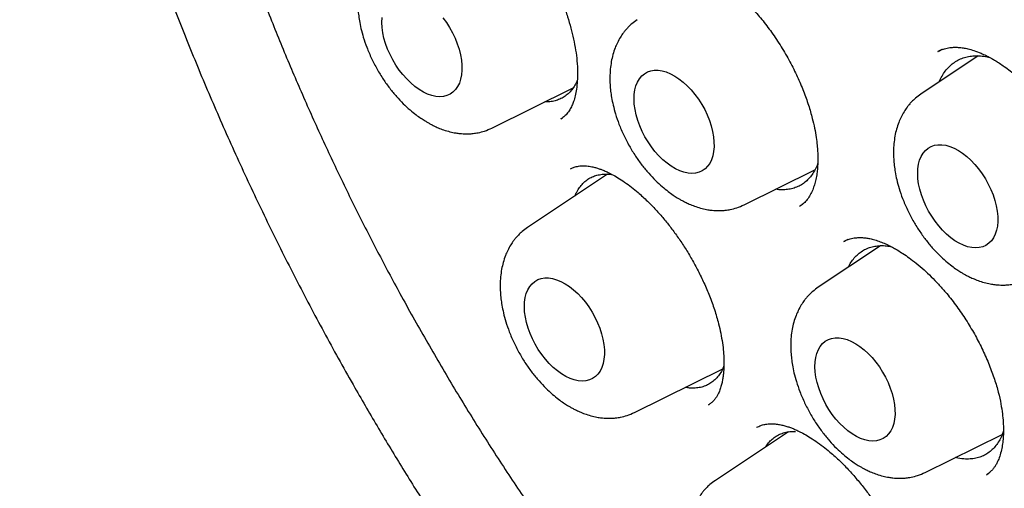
# Model space of a CAD drawing. Header units: millimetres. Extents: x 8 to 916, y 12 to 932.
# Tile 24 of 69: x 837 to 848, y 410 to 415. Entities that reach past the tile are written whole.
import ezdxf

# ---------------------------------------------------------------- set-up
doc = ezdxf.new("R2010")
doc.units = ezdxf.units.MM

msp = doc.modelspace()

# ---------------------------------------------------------------- linework, layer by layer
at = {"color": 7, "linetype": 'Continuous', "lineweight": 30}
for p, q in [((847.292, 414.609), (846.672, 414.195)), ((846.9, 414.677), (846.856, 414.656)), ((846.856, 414.653), (846.859, 414.655)), ((842.028, 413.828), (842.906, 414.262)), ((842.773, 413.926), (842.791, 413.939)), ((843.278, 413.328), (842.413, 412.752)), ((844.758, 412.996), (845.525, 413.375)), ((845.359, 412.982), (845.39, 413.003)), ((845.88, 412.619), (845.838, 412.598)), ((845.84, 412.597), (845.843, 412.599)), ((846.235, 412.553), (845.559, 412.103)), ((843.571, 410.747), (844.526, 411.219)), ((844.374, 410.83), (844.371, 410.829)), ((844.374, 410.83), (844.378, 410.833)), ((844.898, 410.585), (844.901, 410.587)), ((845.237, 410.537), (844.447, 410.01)), ((846.717, 410.097), (847.552, 410.51)), ((847.383, 410.073), (847.42, 410.1))]:
    msp.add_line(p, q, dxfattribs=at)
at = {"color": 7, "linetype": 'Continuous', "lineweight": 30, "flags": 128}
for points in [[(840.836, 414.972), (840.838, 415.024)], [(841.496, 415.023), (841.534, 414.971), (841.569, 414.916), (841.601, 414.859), (841.628, 414.8), (841.652, 414.741), (841.672, 414.681), (841.687, 414.622), (841.697, 414.564), (841.702, 414.508), (841.703, 414.455), (841.698, 414.404), (841.689, 414.358), (841.675, 414.315), (841.656, 414.277), (841.633, 414.244), (841.606, 414.217), (841.575, 414.195), (841.541, 414.179), (841.503, 414.17), (841.463, 414.167), (841.421, 414.17), (841.376, 414.18), (841.331, 414.196), (841.285, 414.217), (841.239, 414.245), (841.193, 414.278), (841.148, 414.316), (841.105, 414.359), (841.063, 414.406), (841.024, 414.456), (840.987, 414.51), (840.954, 414.566), (840.924, 414.624), (840.898, 414.683), (840.877, 414.742), (840.859, 414.802), (840.847, 414.86), (840.839, 414.917), (840.836, 414.972)], [(843.566, 414.14), (843.568, 414.192), (843.575, 414.241), (843.587, 414.286), (843.603, 414.326), (843.624, 414.362), (843.649, 414.392), (843.679, 414.416), (843.711, 414.435), (843.747, 414.448), (843.786, 414.454), (843.827, 414.454), (843.871, 414.447), (843.915, 414.435), (843.961, 414.416), (844.007, 414.391), (844.053, 414.361), (844.099, 414.325), (844.143, 414.285), (844.186, 414.24), (844.226, 414.191), (844.264, 414.139), (844.299, 414.084), (844.331, 414.027), (844.359, 413.969), (844.383, 413.909), (844.402, 413.85), (844.417, 413.791), (844.427, 413.733), (844.432, 413.677), (844.433, 413.623), (844.428, 413.573), (844.419, 413.526), (844.405, 413.483), (844.386, 413.445), (844.363, 413.413), (844.336, 413.385), (844.305, 413.364), (844.271, 413.348), (844.233, 413.339), (844.193, 413.336), (844.151, 413.339), (844.107, 413.348), (844.061, 413.364), (844.016, 413.386), (843.969, 413.413), (843.924, 413.446), (843.879, 413.484), (843.835, 413.527), (843.793, 413.574), (843.754, 413.625), (843.718, 413.678), (843.684, 413.734), (843.654, 413.792), (843.629, 413.851), (843.607, 413.911), (843.59, 413.97), (843.577, 414.029), (843.569, 414.086), (843.566, 414.14)], [(846.638, 413.334), (846.64, 413.386), (846.647, 413.435), (846.658, 413.48), (846.675, 413.52), (846.695, 413.555), (846.721, 413.586), (846.75, 413.61), (846.782, 413.629), (846.818, 413.641), (846.857, 413.647), (846.899, 413.647), (846.942, 413.641), (846.987, 413.628), (847.032, 413.61), (847.078, 413.585), (847.124, 413.555), (847.17, 413.519), (847.214, 413.478), (847.257, 413.434), (847.297, 413.385), (847.335, 413.333), (847.37, 413.278), (847.402, 413.221), (847.43, 413.162), (847.454, 413.103), (847.473, 413.043), (847.488, 412.984), (847.498, 412.926), (847.504, 412.87), (847.504, 412.817), (847.5, 412.766), (847.49, 412.72), (847.476, 412.677), (847.458, 412.639), (847.435, 412.606), (847.407, 412.579), (847.376, 412.557), (847.342, 412.542), (847.304, 412.532), (847.264, 412.529), (847.222, 412.532), (847.178, 412.542), (847.133, 412.558), (847.087, 412.579), (847.041, 412.607), (846.995, 412.64), (846.95, 412.678), (846.906, 412.721), (846.865, 412.768), (846.825, 412.818), (846.789, 412.872), (846.755, 412.928), (846.726, 412.986), (846.7, 413.045), (846.678, 413.104), (846.661, 413.164), (846.648, 413.222), (846.64, 413.279), (846.638, 413.334)], [(842.379, 411.891), (842.381, 411.943), (842.388, 411.992), (842.4, 412.036), (842.416, 412.077), (842.437, 412.112), (842.462, 412.142), (842.491, 412.167), (842.524, 412.186), (842.56, 412.198), (842.599, 412.204), (842.64, 412.204), (842.683, 412.198), (842.728, 412.185), (842.774, 412.166), (842.82, 412.142), (842.866, 412.111), (842.911, 412.076), (842.956, 412.035), (842.998, 411.991), (843.039, 411.942), (843.077, 411.89), (843.112, 411.835), (843.143, 411.778), (843.171, 411.719), (843.195, 411.66), (843.215, 411.6), (843.23, 411.541), (843.24, 411.483), (843.245, 411.427), (843.246, 411.374), (843.241, 411.323), (843.232, 411.277), (843.218, 411.234), (843.199, 411.196), (843.176, 411.163), (843.149, 411.136), (843.118, 411.114), (843.083, 411.099), (843.046, 411.089), (843.006, 411.086), (842.963, 411.089), (842.919, 411.099), (842.874, 411.115), (842.828, 411.136), (842.782, 411.164), (842.736, 411.197), (842.691, 411.235), (842.648, 411.278), (842.606, 411.325), (842.567, 411.375), (842.53, 411.429), (842.497, 411.485), (842.467, 411.543), (842.441, 411.602), (842.42, 411.661), (842.402, 411.721), (842.39, 411.779), (842.382, 411.836), (842.379, 411.891)], [(845.525, 411.242), (845.527, 411.294), (845.534, 411.342), (845.546, 411.387), (845.562, 411.428), (845.583, 411.463), (845.608, 411.493), (845.637, 411.518), (845.67, 411.536), (845.706, 411.549), (845.745, 411.555), (845.786, 411.555), (845.829, 411.549), (845.874, 411.536), (845.92, 411.517), (845.966, 411.492), (846.012, 411.462), (846.057, 411.427), (846.102, 411.386), (846.144, 411.341), (846.185, 411.292), (846.223, 411.24), (846.258, 411.185), (846.29, 411.128), (846.317, 411.07), (846.341, 411.01), (846.361, 410.951), (846.376, 410.892), (846.386, 410.834), (846.391, 410.778), (846.392, 410.725), (846.387, 410.674), (846.378, 410.627), (846.364, 410.585), (846.345, 410.547), (846.322, 410.514), (846.295, 410.486), (846.264, 410.465), (846.229, 410.449), (846.192, 410.44), (846.152, 410.437), (846.109, 410.44), (846.065, 410.45), (846.02, 410.465), (845.974, 410.487), (845.928, 410.515), (845.882, 410.548), (845.837, 410.586), (845.794, 410.628), (845.752, 410.675), (845.713, 410.726), (845.676, 410.779), (845.643, 410.835), (845.613, 410.893), (845.587, 410.952), (845.566, 411.012), (845.548, 411.071), (845.536, 411.13), (845.528, 411.187), (845.525, 411.242)]]:
    msp.add_lwpolyline(points, dxfattribs=at)
at = {"color": 7, "linetype": 'Continuous', "lineweight": 30}
for points, knots in [([(843.329, 432.504), (843.305, 432.501), (843.253, 432.496), (843.172, 432.486), (843.08, 432.474), (842.978, 432.459), (842.867, 432.441), (842.751, 432.421), (842.602, 432.392), (842.428, 432.354), (842.234, 432.306), (842.082, 432.263), (841.967, 432.228), (841.888, 432.202), (841.818, 432.179), (841.759, 432.159), (841.713, 432.142), (841.677, 432.129), (841.647, 432.118), (841.616, 432.106), (841.579, 432.092), (841.535, 432.075), (841.479, 432.053), (841.41, 432.025), (841.326, 431.989), (841.234, 431.948), (841.136, 431.902), (841, 431.836), (840.824, 431.745), (840.661, 431.651), (840.541, 431.578), (840.47, 431.532), (840.404, 431.489), (840.347, 431.452), (840.303, 431.421), (840.264, 431.395), (840.224, 431.366), (840.174, 431.33), (840.113, 431.285), (840.031, 431.223), (839.932, 431.145), (839.821, 431.054), (839.714, 430.962), (839.613, 430.871), (839.517, 430.781), (839.427, 430.693), (839.343, 430.608), (839.266, 430.527), (839.193, 430.448), (839.126, 430.374), (839.067, 430.305), (839.015, 430.244), (838.971, 430.191), (838.934, 430.147), (838.905, 430.11), (838.88, 430.079), (838.855, 430.048), (838.826, 430.01), (838.79, 429.963), (838.747, 429.905), (838.678, 429.812), (838.588, 429.684), (838.48, 429.522), (838.376, 429.358), (838.275, 429.189), (838.187, 429.033), (838.11, 428.891), (838.045, 428.764), (837.979, 428.632), (837.914, 428.494), (837.85, 428.352), (837.795, 428.224), (837.75, 428.116), (837.717, 428.034), (837.691, 427.966), (837.672, 427.915), (837.658, 427.88), (837.648, 427.852), (837.637, 427.823), (837.623, 427.784), (837.604, 427.733), (837.581, 427.669), (837.555, 427.593), (837.526, 427.505), (837.493, 427.405), (837.446, 427.255), (837.389, 427.061), (837.326, 426.829), (837.271, 426.606), (837.222, 426.393), (837.182, 426.201), (837.149, 426.027), (837.12, 425.865), (837.091, 425.696), (837.064, 425.514), (837.037, 425.32), (837.012, 425.117), (836.989, 424.905), (836.969, 424.686), (836.951, 424.454), (836.936, 424.211), (836.924, 423.944), (836.917, 423.663), (836.914, 423.378), (836.916, 423.108), (836.921, 422.855), (836.93, 422.619), (836.941, 422.403), (836.952, 422.208), (836.965, 422.033), (836.977, 421.874), (836.99, 421.724), (837.007, 421.544), (837.03, 421.32), (837.062, 421.047), (837.1, 420.752), (837.143, 420.459), (837.189, 420.171), (837.237, 419.892), (837.291, 419.599), (837.364, 419.228), (837.461, 418.783), (837.584, 418.269), (837.718, 417.758), (837.862, 417.251), (838.015, 416.749), (838.188, 416.221), (838.384, 415.665), (838.603, 415.08), (838.837, 414.496), (839.086, 413.911), (839.35, 413.325), (839.629, 412.739), (839.921, 412.158), (840.225, 411.583), (840.519, 411.054), (840.799, 410.572), (841.064, 410.133), (841.34, 409.694), (841.627, 409.253), (841.915, 408.825), (842.205, 408.412), (842.493, 408.014), (842.791, 407.616), (843.06, 407.269), (843.296, 406.974), (843.491, 406.735), (843.68, 406.507), (843.862, 406.294), (844.049, 406.078), (844.24, 405.863), (844.433, 405.65), (844.612, 405.457), (844.77, 405.289), (844.915, 405.138), (845.057, 404.992), (845.212, 404.835), (845.376, 404.672), (845.549, 404.504), (845.73, 404.331), (845.922, 404.15), (846.127, 403.963), (846.345, 403.769), (846.571, 403.572), (846.828, 403.354), (847.11, 403.122), (847.413, 402.882), (847.707, 402.658), (847.961, 402.47), (848.178, 402.316), (848.358, 402.19), (848.534, 402.071), (848.705, 401.957), (848.868, 401.852), (849.015, 401.759), (849.144, 401.679), (849.257, 401.61), (849.344, 401.558), (849.408, 401.52), (849.455, 401.493), (849.508, 401.462), (849.573, 401.425), (849.619, 401.398), (849.645, 401.384)], [0, 0, 0, 0, 0.002248, 0.004902, 0.007964, 0.011434, 0.015314, 0.019578, 0.023846, 0.031352, 0.038444, 0.045121, 0.048305, 0.051361, 0.054037, 0.056262, 0.058038, 0.059364, 0.060325, 0.061493, 0.062916, 0.064596, 0.066531, 0.069363, 0.07261, 0.076267, 0.080169, 0.084207, 0.092535, 0.101386, 0.104454, 0.107582, 0.110495, 0.112911, 0.114831, 0.116256, 0.117962, 0.120166, 0.122866, 0.126066, 0.131191, 0.136355, 0.141352, 0.146183, 0.150847, 0.155343, 0.159427, 0.163362, 0.167146, 0.170676, 0.173823, 0.176588, 0.178969, 0.180966, 0.18258, 0.183837, 0.185048, 0.186679, 0.188728, 0.191197, 0.19404, 0.200621, 0.207166, 0.213674, 0.220154, 0.22683, 0.231359, 0.236011, 0.240786, 0.245685, 0.250705, 0.255694, 0.258982, 0.26176, 0.264031, 0.265794, 0.266825, 0.267595, 0.268528, 0.269718, 0.271471, 0.273587, 0.276068, 0.278912, 0.282119, 0.285673, 0.293254, 0.300439, 0.307232, 0.313634, 0.319646, 0.324359, 0.328945, 0.333813, 0.33899, 0.344475, 0.350268, 0.35601, 0.362023, 0.368305, 0.374851, 0.38164, 0.389577, 0.397027, 0.40399, 0.410483, 0.416512, 0.422076, 0.426897, 0.431304, 0.435297, 0.438909, 0.442582, 0.448832, 0.455581, 0.462829, 0.470575, 0.477011, 0.483753, 0.490801, 0.498088, 0.510393, 0.522567, 0.534607, 0.54651, 0.558279, 0.569944, 0.583633, 0.597335, 0.611048, 0.624765, 0.638731, 0.652691, 0.666641, 0.680576, 0.694492, 0.705415, 0.716369, 0.72741, 0.738689, 0.750205, 0.760654, 0.771269, 0.782041, 0.792972, 0.799929, 0.806752, 0.813254, 0.819436, 0.825299, 0.832183, 0.838573, 0.844468, 0.849868, 0.854049, 0.858637, 0.863638, 0.869052, 0.87443, 0.880162, 0.886247, 0.892685, 0.899474, 0.906612, 0.913784, 0.923375, 0.932652, 0.941616, 0.950267, 0.95586, 0.961316, 0.966633, 0.971812, 0.97678, 0.98136, 0.985065, 0.988465, 0.991559, 0.992912, 0.994219, 0.995786, 0.997713, 1, 1, 1, 1]), ([(843.844, 431.128), (843.861, 431.129), (843.943, 431.134), (844.093, 431.137), (844.293, 431.138), (844.496, 431.133), (844.7, 431.122), (844.906, 431.105), (845.114, 431.083), (845.323, 431.055), (845.534, 431.021), (845.747, 430.982), (845.961, 430.937), (846.176, 430.887), (846.393, 430.831), (846.611, 430.77), (846.83, 430.703), (847.049, 430.63), (847.27, 430.552), (847.492, 430.469), (847.715, 430.38), (847.938, 430.286), (848.162, 430.186), (848.386, 430.081), (848.611, 429.971), (848.836, 429.856), (849.062, 429.735), (849.287, 429.609), (849.513, 429.478), (849.739, 429.342), (849.965, 429.201), (850.19, 429.055), (850.416, 428.905), (850.641, 428.749), (850.865, 428.588), (851.089, 428.423), (851.313, 428.253), (851.536, 428.078), (851.758, 427.899), (851.979, 427.716), (852.199, 427.528), (852.418, 427.335), (852.637, 427.139), (852.854, 426.938), (853.069, 426.733), (853.284, 426.524), (853.496, 426.311), (853.708, 426.094), (853.918, 425.873), (854.126, 425.649), (854.332, 425.421), (854.536, 425.189), (854.739, 424.954), (854.94, 424.716), (855.138, 424.474), (855.334, 424.229), (855.528, 423.981), (855.72, 423.73), (855.91, 423.476), (856.096, 423.219), (856.281, 422.96), (856.463, 422.698), (856.642, 422.433), (856.818, 422.166), (856.992, 421.897), (857.163, 421.626), (857.33, 421.352), (857.495, 421.077), (857.657, 420.799), (857.816, 420.52), (857.971, 420.239), (858.123, 419.956), (858.272, 419.672), (858.418, 419.387), (858.56, 419.101), (858.698, 418.813), (858.834, 418.524), (858.965, 418.234), (859.093, 417.944), (859.217, 417.653), (859.338, 417.361), (859.455, 417.069), (859.568, 416.776), (859.677, 416.484), (859.782, 416.191), (859.883, 415.898), (859.981, 415.605), (860.074, 415.312), (860.163, 415.02), (860.248, 414.728), (860.329, 414.437), (860.406, 414.146), (860.479, 413.856), (860.548, 413.567), (860.612, 413.279), (860.672, 412.992), (860.728, 412.706), (860.78, 412.422), (860.827, 412.139), (860.87, 411.857), (860.909, 411.578), (860.943, 411.3), (860.973, 411.023), (860.999, 410.749), (861.02, 410.477), (861.037, 410.207), (861.05, 409.939), (861.058, 409.674), (861.061, 409.411), (861.061, 409.151), (861.056, 408.893), (861.046, 408.638), (861.033, 408.386), (861.014, 408.137), (860.992, 407.891), (860.965, 407.649), (860.934, 407.409), (860.899, 407.173), (860.859, 406.94), (860.815, 406.711), (860.767, 406.485), (860.714, 406.263), (860.657, 406.045), (860.597, 405.83), (860.531, 405.62), (860.462, 405.413), (860.389, 405.211), (860.312, 405.013), (860.23, 404.818), (860.145, 404.629), (860.055, 404.443), (859.962, 404.262), (859.864, 404.085), (859.763, 403.914), (859.688, 403.792), (859.645, 403.729), (859.64, 403.72)], [0, 0, 0, 0, 0.001943, 0.009534, 0.017121, 0.024703, 0.03228, 0.039854, 0.047423, 0.054988, 0.062551, 0.07011, 0.077667, 0.085221, 0.092773, 0.100324, 0.107872, 0.11542, 0.122966, 0.130511, 0.138056, 0.1456, 0.153143, 0.160686, 0.168229, 0.175772, 0.183315, 0.190858, 0.198401, 0.205944, 0.213488, 0.221032, 0.228576, 0.23612, 0.243665, 0.251211, 0.258757, 0.266303, 0.27385, 0.281397, 0.288945, 0.296493, 0.304041, 0.31159, 0.31914, 0.32669, 0.33424, 0.341791, 0.349342, 0.356894, 0.364445, 0.371998, 0.37955, 0.387103, 0.394656, 0.40221, 0.409764, 0.417318, 0.424872, 0.432426, 0.439981, 0.447536, 0.455091, 0.462646, 0.470201, 0.477756, 0.485311, 0.492867, 0.500422, 0.507977, 0.515533, 0.523088, 0.530643, 0.538198, 0.545754, 0.553309, 0.560863, 0.568418, 0.575973, 0.583527, 0.591081, 0.598635, 0.606188, 0.613742, 0.621295, 0.628847, 0.6364, 0.643952, 0.651503, 0.659055, 0.666606, 0.674156, 0.681706, 0.689256, 0.696805, 0.704353, 0.711902, 0.719449, 0.726996, 0.734543, 0.742089, 0.749635, 0.75718, 0.764725, 0.772269, 0.779813, 0.787356, 0.794899, 0.802442, 0.809984, 0.817526, 0.825068, 0.83261, 0.840151, 0.847693, 0.855234, 0.862776, 0.870318, 0.877861, 0.885404, 0.892948, 0.900493, 0.908039, 0.915586, 0.923136, 0.930687, 0.93824, 0.945795, 0.953354, 0.960915, 0.96848, 0.976049, 0.983621, 0.991198, 0.99878, 1, 1, 1, 1]), ([(843.853, 430.907), (843.818, 430.903), (843.743, 430.896), (843.626, 430.882), (843.497, 430.864), (843.357, 430.842), (843.207, 430.814), (843.048, 430.781), (842.879, 430.741), (842.702, 430.693), (842.529, 430.64), (842.362, 430.584), (842.203, 430.525), (842.047, 430.462), (841.899, 430.397), (841.762, 430.332), (841.638, 430.268), (841.524, 430.207), (841.421, 430.149), (841.325, 430.092), (841.237, 430.037), (841.158, 429.986), (841.089, 429.939), (841.03, 429.899), (840.981, 429.864), (840.94, 429.834), (840.902, 429.806), (840.862, 429.776), (840.817, 429.742), (840.765, 429.701), (840.705, 429.652), (840.636, 429.596), (840.559, 429.53), (840.475, 429.455), (840.384, 429.371), (840.26, 429.251), (840.107, 429.093), (839.927, 428.889), (839.751, 428.671), (839.578, 428.437), (839.443, 428.235), (839.342, 428.073), (839.269, 427.952), (839.199, 427.829), (839.132, 427.707), (839.065, 427.578), (838.999, 427.446), (838.937, 427.314), (838.882, 427.193), (838.836, 427.086), (838.796, 426.991), (838.763, 426.911), (838.739, 426.847), (838.719, 426.796), (838.701, 426.748), (838.68, 426.693), (838.657, 426.63), (838.631, 426.558), (838.599, 426.463), (838.558, 426.34), (838.51, 426.186), (838.456, 426.006), (838.401, 425.8), (838.344, 425.571), (838.29, 425.328), (838.239, 425.071), (838.192, 424.801), (838.155, 424.553), (838.126, 424.331), (838.105, 424.144), (838.087, 423.962), (838.073, 423.789), (838.061, 423.629), (838.052, 423.483), (838.046, 423.352), (838.041, 423.235), (838.037, 423.132), (838.035, 423.044), (838.033, 422.972), (838.032, 422.908), (838.031, 422.844), (838.031, 422.773), (838.03, 422.694), (838.03, 422.605), (838.031, 422.507), (838.033, 422.379), (838.037, 422.219), (838.043, 422.026), (838.053, 421.821), (838.066, 421.607), (838.082, 421.383), (838.103, 421.135), (838.131, 420.861), (838.166, 420.56), (838.208, 420.245), (838.258, 419.915), (838.316, 419.569), (838.384, 419.206), (838.461, 418.829), (838.549, 418.438), (838.647, 418.036), (838.756, 417.622), (838.876, 417.198), (839.009, 416.76), (839.157, 416.307), (839.319, 415.839), (839.497, 415.357), (839.689, 414.867), (839.894, 414.375), (840.106, 413.891), (840.327, 413.416), (840.553, 412.949), (840.788, 412.489), (841.04, 412.015), (841.312, 411.53), (841.603, 411.033), (841.901, 410.547), (842.207, 410.072), (842.519, 409.608), (842.836, 409.156), (843.159, 408.715), (843.501, 408.267), (843.864, 407.813), (844.248, 407.356), (844.635, 406.915), (845.025, 406.492), (845.417, 406.086), (845.811, 405.698), (846.205, 405.327), (846.6, 404.974), (846.994, 404.639), (847.385, 404.324), (847.771, 404.028), (848.151, 403.752), (848.524, 403.495), (848.909, 403.245), (849.305, 403.004), (849.711, 402.773), (850.104, 402.565), (850.486, 402.379), (850.855, 402.212), (851.193, 402.073), (851.502, 401.955), (851.784, 401.857), (852.058, 401.769), (852.317, 401.694), (852.559, 401.63), (852.741, 401.587), (852.874, 401.558), (852.96, 401.54), (853.04, 401.524), (853.106, 401.512), (853.156, 401.502), (853.194, 401.496), (853.224, 401.49), (853.254, 401.485), (853.289, 401.479), (853.335, 401.472), (853.391, 401.463), (853.458, 401.453), (853.537, 401.442), (853.627, 401.43), (853.729, 401.418), (853.841, 401.406), (853.961, 401.396), (854.153, 401.381), (854.41, 401.37), (854.726, 401.37), (855.031, 401.383), (855.311, 401.407), (855.567, 401.44), (855.8, 401.48), (856.023, 401.526), (856.232, 401.577), (856.427, 401.632), (856.582, 401.682), (856.701, 401.723), (856.787, 401.755), (856.866, 401.785), (856.934, 401.813), (856.986, 401.834), (857.024, 401.851), (857.054, 401.863), (857.084, 401.877), (857.12, 401.893), (857.17, 401.915), (857.237, 401.947), (857.322, 401.988), (857.42, 402.039), (857.531, 402.098), (857.666, 402.175), (857.823, 402.272), (858, 402.389), (858.18, 402.519), (858.362, 402.662), (858.545, 402.819), (858.731, 402.992), (858.917, 403.182), (859.103, 403.39), (859.289, 403.616), (859.408, 403.779), (859.468, 403.862)], [0, 0, 0, 0, 0.002725, 0.005812, 0.009262, 0.013074, 0.01725, 0.021704, 0.026508, 0.031662, 0.037167, 0.041822, 0.046702, 0.051672, 0.056362, 0.060752, 0.064771, 0.068499, 0.071938, 0.075087, 0.078162, 0.080899, 0.083297, 0.085358, 0.08708, 0.088466, 0.089732, 0.091161, 0.092757, 0.094633, 0.096837, 0.099369, 0.10223, 0.105419, 0.108935, 0.112666, 0.119997, 0.127323, 0.135227, 0.143125, 0.151016, 0.154733, 0.15845, 0.162164, 0.165862, 0.16937, 0.173497, 0.177234, 0.180581, 0.183539, 0.186107, 0.188286, 0.190076, 0.191175, 0.192401, 0.193859, 0.195544, 0.197407, 0.199432, 0.20294, 0.206847, 0.211152, 0.216466, 0.222019, 0.227794, 0.233792, 0.240011, 0.246453, 0.250607, 0.254829, 0.258854, 0.262592, 0.266044, 0.269209, 0.271932, 0.2744, 0.276613, 0.278473, 0.279901, 0.281161, 0.28244, 0.283903, 0.285552, 0.287387, 0.289406, 0.29161, 0.295225, 0.299183, 0.303311, 0.307601, 0.312051, 0.316662, 0.322303, 0.328168, 0.334255, 0.340566, 0.347221, 0.354107, 0.361225, 0.368574, 0.376155, 0.383826, 0.391719, 0.399836, 0.408176, 0.416898, 0.42585, 0.435017, 0.444186, 0.453292, 0.462174, 0.470994, 0.479754, 0.488453, 0.498265, 0.507998, 0.517653, 0.527229, 0.536727, 0.546147, 0.555488, 0.564752, 0.575243, 0.585632, 0.59592, 0.606105, 0.616189, 0.626171, 0.636051, 0.645829, 0.655506, 0.66505, 0.674393, 0.683533, 0.692471, 0.701206, 0.711141, 0.720799, 0.730182, 0.739289, 0.748119, 0.756674, 0.763646, 0.770444, 0.777124, 0.78369, 0.789374, 0.79497, 0.797145, 0.799305, 0.801363, 0.803092, 0.804245, 0.805176, 0.805885, 0.806524, 0.807411, 0.808555, 0.809956, 0.811614, 0.813627, 0.815923, 0.818501, 0.821362, 0.824498, 0.827702, 0.836171, 0.844473, 0.852609, 0.860579, 0.86721, 0.873722, 0.880034, 0.886038, 0.891735, 0.897122, 0.899843, 0.902477, 0.904964, 0.907071, 0.908774, 0.909829, 0.910651, 0.91156, 0.91268, 0.914011, 0.916311, 0.919053, 0.922237, 0.925864, 0.929933, 0.93574, 0.941851, 0.948262, 0.954797, 0.961618, 0.968724, 0.976116, 0.983793, 0.991754, 1, 1, 1, 1]), ([(841.358, 416.527), (841.371, 416.533), (841.397, 416.545), (841.436, 416.553), (841.47, 416.557), (841.5, 416.557), (841.53, 416.554), (841.564, 416.55), (841.61, 416.539), (841.659, 416.524), (841.706, 416.505), (841.745, 416.486), (841.778, 416.47), (841.809, 416.452), (841.844, 416.431), (841.888, 416.403), (841.94, 416.367), (842, 416.321), (842.066, 416.265), (842.146, 416.191), (842.237, 416.097), (842.337, 415.979), (842.433, 415.852), (842.523, 415.717), (842.607, 415.577), (842.681, 415.437), (842.746, 415.298), (842.801, 415.164), (842.847, 415.035), (842.884, 414.911), (842.913, 414.79), (842.935, 414.67), (842.95, 414.552), (842.956, 414.438), (842.953, 414.336), (842.944, 414.249), (842.93, 414.175), (842.913, 414.117), (842.894, 414.068), (842.87, 414.023), (842.838, 413.978), (842.803, 413.945), (842.782, 413.932), (842.771, 413.926)], [0, 0, 0, 0, 0.0284554, 0.0529102, 0.0733453, 0.0897259, 0.1020124, 0.118451, 0.1376319, 0.1597657, 0.1768589, 0.191327, 0.2030728, 0.212097, 0.2241375, 0.2387403, 0.2559234, 0.2757067, 0.2978397, 0.320405, 0.35436, 0.388471, 0.4225172, 0.4564482, 0.4902265, 0.5230688, 0.5547244, 0.5851942, 0.6144868, 0.6426192, 0.6706027, 0.6996522, 0.7297487, 0.7608368, 0.790792, 0.8181815, 0.8433468, 0.868582, 0.8895721, 0.9128971, 0.9387419, 0.9676829, 1, 1, 1, 1]), ([(840.87, 415.833), (840.85, 415.819), (840.815, 415.793), (840.774, 415.753), (840.744, 415.72), (840.716, 415.685), (840.686, 415.641), (840.656, 415.586), (840.628, 415.522), (840.606, 415.454), (840.588, 415.377), (840.577, 415.297), (840.573, 415.213), (840.575, 415.134), (840.582, 415.06), (840.593, 414.986), (840.61, 414.903), (840.635, 414.807), (840.673, 414.698), (840.723, 414.581), (840.783, 414.465), (840.849, 414.357), (840.92, 414.258), (840.993, 414.17), (841.066, 414.092), (841.137, 414.026), (841.201, 413.974), (841.256, 413.935), (841.298, 413.908), (841.333, 413.887), (841.365, 413.869), (841.403, 413.85), (841.45, 413.828), (841.508, 413.806), (841.571, 413.787), (841.63, 413.775), (841.678, 413.769), (841.716, 413.766), (841.75, 413.765), (841.786, 413.765), (841.829, 413.769), (841.884, 413.777), (841.954, 413.795), (842.002, 413.816), (842.028, 413.828)], [0, 0, 0, 0, 0.02616, 0.046568, 0.061256, 0.074241, 0.095435, 0.119758, 0.141433, 0.16843, 0.195465, 0.223831, 0.252562, 0.279454, 0.30231, 0.324711, 0.351331, 0.382185, 0.417268, 0.456396, 0.495524, 0.533044, 0.569002, 0.603442, 0.636398, 0.667532, 0.694112, 0.715546, 0.732923, 0.743778, 0.755741, 0.769465, 0.786837, 0.808052, 0.832987, 0.855911, 0.872109, 0.885093, 0.896957, 0.908007, 0.922151, 0.942166, 0.968109, 1, 1, 1, 1]), ([(843.896, 415.556), (843.91, 415.563), (843.938, 415.577), (843.987, 415.589), (844.039, 415.594), (844.094, 415.592), (844.145, 415.585), (844.196, 415.573), (844.244, 415.558), (844.291, 415.539), (844.339, 415.518), (844.391, 415.491), (844.459, 415.452), (844.541, 415.397), (844.637, 415.323), (844.739, 415.233), (844.844, 415.127), (844.952, 415.004), (845.058, 414.864), (845.161, 414.71), (845.254, 414.549), (845.335, 414.387), (845.402, 414.229), (845.456, 414.078), (845.495, 413.943), (845.522, 413.827), (845.539, 413.729), (845.549, 413.645), (845.554, 413.576), (845.556, 413.522), (845.556, 413.475), (845.555, 413.428), (845.551, 413.375), (845.544, 413.316), (845.532, 413.256), (845.516, 413.198), (845.495, 413.142), (845.468, 413.088), (845.432, 413.039), (845.395, 413.004), (845.372, 412.99), (845.361, 412.983)], [0, 0, 0, 0, 0.031485, 0.060204, 0.086169, 0.109587, 0.130801, 0.149806, 0.169632, 0.186077, 0.201147, 0.218615, 0.238586, 0.266948, 0.297502, 0.32978, 0.363753, 0.399394, 0.436703, 0.475689, 0.51467, 0.552205, 0.588283, 0.622902, 0.656078, 0.681568, 0.705913, 0.727383, 0.745274, 0.759618, 0.771058, 0.784418, 0.800695, 0.819853, 0.842064, 0.863198, 0.886696, 0.912544, 0.940605, 0.969807, 1, 1, 1, 1]), ([(843.6, 415.001), (843.581, 414.987), (843.545, 414.962), (843.504, 414.922), (843.474, 414.889), (843.446, 414.854), (843.416, 414.809), (843.386, 414.754), (843.359, 414.691), (843.336, 414.623), (843.319, 414.546), (843.308, 414.465), (843.304, 414.382), (843.306, 414.302), (843.312, 414.228), (843.323, 414.154), (843.34, 414.072), (843.366, 413.976), (843.403, 413.866), (843.453, 413.75), (843.513, 413.634), (843.58, 413.525), (843.65, 413.426), (843.723, 413.338), (843.797, 413.26), (843.868, 413.195), (843.932, 413.143), (843.986, 413.104), (844.028, 413.076), (844.063, 413.055), (844.095, 413.038), (844.133, 413.018), (844.18, 412.997), (844.238, 412.975), (844.302, 412.956), (844.36, 412.944), (844.408, 412.937), (844.447, 412.934), (844.48, 412.933), (844.516, 412.934), (844.559, 412.937), (844.614, 412.946), (844.684, 412.963), (844.732, 412.984), (844.758, 412.996)], [0, 0, 0, 0, 0.02616, 0.046568, 0.061256, 0.074241, 0.095435, 0.119758, 0.141433, 0.16843, 0.195465, 0.223831, 0.252562, 0.279454, 0.30231, 0.324711, 0.351331, 0.382185, 0.417268, 0.456396, 0.495524, 0.533044, 0.569002, 0.603442, 0.636398, 0.667532, 0.694112, 0.715546, 0.732923, 0.743778, 0.755741, 0.769465, 0.786837, 0.808052, 0.832987, 0.855911, 0.872109, 0.885093, 0.896957, 0.908007, 0.922151, 0.942166, 0.968109, 1, 1, 1, 1]), ([(846.854, 414.656), (846.867, 414.662), (846.89, 414.674), (846.924, 414.686), (846.955, 414.694), (846.98, 414.698), (847.004, 414.701), (847.024, 414.702), (847.044, 414.703), (847.065, 414.702), (847.085, 414.701), (847.106, 414.699), (847.138, 414.695), (847.184, 414.686), (847.249, 414.668), (847.315, 414.642), (847.375, 414.615), (847.42, 414.591), (847.455, 414.572), (847.488, 414.552), (847.527, 414.527), (847.579, 414.492), (847.643, 414.445), (847.718, 414.383), (847.809, 414.301), (847.912, 414.195), (848.021, 414.068), (848.124, 413.931), (848.219, 413.785), (848.306, 413.632), (848.374, 413.492), (848.427, 413.369), (848.467, 413.263), (848.502, 413.156), (848.53, 413.052), (848.552, 412.954), (848.566, 412.87), (848.574, 412.8), (848.579, 412.744), (848.581, 412.692), (848.582, 412.639), (848.58, 412.577), (848.575, 412.512), (848.566, 412.45), (848.552, 412.388), (848.535, 412.329), (848.516, 412.284), (848.5, 412.253), (848.486, 412.229), (848.468, 412.202), (848.444, 412.172), (848.413, 412.141), (848.387, 412.123), (848.373, 412.114)], [0, 0, 0, 0, 0.024117, 0.044174, 0.060157, 0.073241, 0.082025, 0.090359, 0.098681, 0.106992, 0.115296, 0.123729, 0.133095, 0.152396, 0.175132, 0.201283, 0.219563, 0.234203, 0.245166, 0.252601, 0.265124, 0.281113, 0.300579, 0.323529, 0.349961, 0.385711, 0.421627, 0.457685, 0.493903, 0.530296, 0.566863, 0.591342, 0.615897, 0.639772, 0.665901, 0.689238, 0.709681, 0.727256, 0.741996, 0.753468, 0.768062, 0.785968, 0.806826, 0.827142, 0.845982, 0.87164, 0.895059, 0.903498, 0.915499, 0.931172, 0.950489, 0.973432, 1, 1, 1, 1]), ([(846.871, 414.328), (846.871, 414.328), (846.879, 414.351), (846.901, 414.392), (846.935, 414.446), (846.976, 414.493), (847.022, 414.532), (847.073, 414.564), (847.129, 414.588), (847.189, 414.603), (847.252, 414.611), (847.319, 414.609), (847.375, 414.603), (847.408, 414.594), (847.418, 414.592)], [0, 0, 0, 0, 0.002898, 0.099035, 0.196573, 0.290685, 0.385451, 0.482277, 0.579815, 0.674269, 0.769382, 0.865519, 0.963058, 1, 1, 1, 1]), ([(842.952, 414.344), (842.944, 414.326), (842.927, 414.289), (842.893, 414.241), (842.855, 414.199), (842.811, 414.165), (842.763, 414.139), (842.711, 414.121), (842.657, 414.111), (842.619, 414.111), (842.602, 414.112)], [0, 0, 0, 0, 0.1174848, 0.2461121, 0.3766146, 0.5029891, 0.6302474, 0.7588747, 0.8893772, 1, 1, 1, 1]), ([(846.672, 414.195), (846.652, 414.181), (846.616, 414.155), (846.575, 414.115), (846.545, 414.082), (846.518, 414.047), (846.487, 414.003), (846.457, 413.948), (846.43, 413.885), (846.407, 413.816), (846.39, 413.74), (846.379, 413.659), (846.375, 413.575), (846.377, 413.496), (846.383, 413.422), (846.394, 413.348), (846.411, 413.265), (846.437, 413.169), (846.474, 413.06), (846.524, 412.943), (846.584, 412.827), (846.651, 412.719), (846.721, 412.62), (846.794, 412.532), (846.868, 412.454), (846.939, 412.388), (847.003, 412.336), (847.057, 412.297), (847.099, 412.27), (847.134, 412.249), (847.166, 412.231), (847.204, 412.212), (847.252, 412.191), (847.31, 412.168), (847.373, 412.15), (847.432, 412.137), (847.479, 412.131), (847.518, 412.128), (847.552, 412.127), (847.587, 412.127), (847.63, 412.131), (847.685, 412.139), (847.755, 412.157), (847.803, 412.178), (847.829, 412.19)], [0, 0, 0, 0, 0.02616, 0.046568, 0.061256, 0.074241, 0.095435, 0.119758, 0.141433, 0.16843, 0.195465, 0.223831, 0.252562, 0.279454, 0.30231, 0.324711, 0.351331, 0.382185, 0.417268, 0.456396, 0.495524, 0.533044, 0.569002, 0.603442, 0.636398, 0.667532, 0.694112, 0.715546, 0.732923, 0.743778, 0.755741, 0.769465, 0.786837, 0.808052, 0.832987, 0.855911, 0.872109, 0.885093, 0.896957, 0.908007, 0.922151, 0.942166, 0.968109, 1, 1, 1, 1]), ([(845.555, 413.446), (845.555, 413.444), (845.547, 413.419), (845.527, 413.377), (845.495, 413.322), (845.457, 413.275), (845.414, 413.236), (845.366, 413.204), (845.314, 413.181), (845.257, 413.165), (845.198, 413.158), (845.145, 413.158), (845.111, 413.163), (845.1, 413.165)], [0, 0, 0, 0, 0.010963, 0.115052, 0.220848, 0.323297, 0.426649, 0.530738, 0.636534, 0.738983, 0.842148, 0.946424, 1, 1, 1, 1]), ([(842.879, 413.385), (842.888, 413.39), (842.907, 413.4), (842.951, 413.414), (843.008, 413.42), (843.065, 413.417), (843.116, 413.408), (843.158, 413.397), (843.195, 413.385), (843.234, 413.37), (843.277, 413.351), (843.33, 413.325), (843.394, 413.289), (843.464, 413.243), (843.538, 413.189), (843.62, 413.121), (843.709, 413.04), (843.802, 412.945), (843.887, 412.848), (843.967, 412.747), (844.045, 412.64), (844.121, 412.526), (844.193, 412.407), (844.261, 412.281), (844.326, 412.147), (844.386, 412.007), (844.44, 411.858), (844.479, 411.723), (844.506, 411.603), (844.524, 411.501), (844.535, 411.407), (844.54, 411.327), (844.54, 411.263), (844.538, 411.213), (844.535, 411.173), (844.53, 411.134), (844.524, 411.093), (844.514, 411.048), (844.5, 411.001), (844.484, 410.96), (844.466, 410.926), (844.447, 410.898), (844.427, 410.872), (844.402, 410.849), (844.383, 410.836), (844.374, 410.83)], [0, 0, 0, 0, 0.027953, 0.0565438, 0.085522, 0.1119395, 0.1350923, 0.1518356, 0.1661383, 0.1788059, 0.1939013, 0.2119949, 0.233116, 0.2571336, 0.2811661, 0.3041361, 0.3365631, 0.3665372, 0.3941065, 0.4213085, 0.4490341, 0.4772987, 0.5061073, 0.5354569, 0.5659402, 0.5983368, 0.6326358, 0.6688425, 0.6940446, 0.7200877, 0.7456286, 0.7676054, 0.7859086, 0.800556, 0.8120873, 0.8247745, 0.8395419, 0.8564888, 0.8763692, 0.8992766, 0.9144597, 0.9315316, 0.9514888, 0.9743145, 1, 1, 1, 1]), ([(842.928, 413.095), (842.933, 413.108), (842.947, 413.141), (842.976, 413.186), (843.012, 413.229), (843.054, 413.266), (843.101, 413.294), (843.151, 413.314), (843.206, 413.326), (843.265, 413.331), (843.308, 413.327), (843.329, 413.325)], [0, 0, 0, 0, 0.0795213, 0.1930685, 0.3074099, 0.4229814, 0.5402377, 0.6533749, 0.7672975, 0.8836978, 1, 1, 1, 1]), ([(842.413, 412.752), (842.393, 412.738), (842.358, 412.712), (842.317, 412.672), (842.287, 412.639), (842.259, 412.604), (842.229, 412.56), (842.199, 412.505), (842.171, 412.441), (842.149, 412.373), (842.131, 412.297), (842.12, 412.216), (842.116, 412.132), (842.118, 412.053), (842.125, 411.979), (842.136, 411.905), (842.152, 411.822), (842.178, 411.726), (842.216, 411.617), (842.265, 411.5), (842.326, 411.384), (842.392, 411.276), (842.463, 411.177), (842.536, 411.089), (842.609, 411.011), (842.68, 410.945), (842.744, 410.893), (842.799, 410.854), (842.841, 410.827), (842.876, 410.806), (842.908, 410.788), (842.946, 410.769), (842.993, 410.747), (843.051, 410.725), (843.114, 410.706), (843.173, 410.694), (843.221, 410.688), (843.259, 410.685), (843.293, 410.684), (843.329, 410.684), (843.371, 410.688), (843.427, 410.696), (843.497, 410.714), (843.544, 410.735), (843.571, 410.747)], [0, 0, 0, 0, 0.02616, 0.046568, 0.061256, 0.074241, 0.095435, 0.119758, 0.141433, 0.16843, 0.195465, 0.223831, 0.252562, 0.279454, 0.30231, 0.324711, 0.351331, 0.382185, 0.417268, 0.456396, 0.495524, 0.533044, 0.569002, 0.603442, 0.636398, 0.667532, 0.694112, 0.715546, 0.732923, 0.743778, 0.755741, 0.769465, 0.786837, 0.808052, 0.832987, 0.855911, 0.872109, 0.885093, 0.896957, 0.908007, 0.922151, 0.942166, 0.968109, 1, 1, 1, 1]), ([(845.837, 412.598), (845.848, 412.605), (845.87, 412.617), (845.917, 412.633), (845.975, 412.641), (846.027, 412.642), (846.073, 412.638), (846.121, 412.63), (846.173, 412.617), (846.23, 412.598), (846.285, 412.576), (846.333, 412.553), (846.377, 412.53), (846.424, 412.503), (846.481, 412.467), (846.548, 412.421), (846.624, 412.362), (846.704, 412.294), (846.785, 412.218), (846.862, 412.138), (846.951, 412.038), (847.048, 411.916), (847.149, 411.769), (847.242, 411.617), (847.325, 411.461), (847.397, 411.302), (847.457, 411.147), (847.502, 411.002), (847.533, 410.873), (847.552, 410.761), (847.561, 410.673), (847.566, 410.601), (847.566, 410.537), (847.564, 410.472), (847.557, 410.405), (847.544, 410.336), (847.527, 410.273), (847.509, 410.227), (847.494, 410.196), (847.482, 410.176), (847.466, 410.151), (847.446, 410.125), (847.419, 410.098), (847.397, 410.082), (847.385, 410.074)], [0, 0, 0, 0, 0.029933, 0.057669, 0.083135, 0.105634, 0.125404, 0.142997, 0.162718, 0.184331, 0.203801, 0.219734, 0.232111, 0.246837, 0.264473, 0.285033, 0.308524, 0.334948, 0.359163, 0.383995, 0.408777, 0.445844, 0.482804, 0.51968, 0.556476, 0.593185, 0.629769, 0.664248, 0.695456, 0.723211, 0.747542, 0.764594, 0.782095, 0.801874, 0.823738, 0.846193, 0.87434, 0.899686, 0.907919, 0.919301, 0.934224, 0.952659, 0.974586, 1, 1, 1, 1]), ([(845.888, 412.322), (845.889, 412.325), (845.899, 412.348), (845.923, 412.385), (845.96, 412.433), (846.002, 412.473), (846.05, 412.505), (846.102, 412.53), (846.159, 412.546), (846.219, 412.554), (846.282, 412.555), (846.326, 412.548), (846.347, 412.545)], [0, 0, 0, 0, 0.014617, 0.126879, 0.235197, 0.344268, 0.45571, 0.567972, 0.676291, 0.786155, 0.896804, 1, 1, 1, 1]), ([(845.559, 412.103), (845.539, 412.088), (845.504, 412.063), (845.463, 412.023), (845.433, 411.99), (845.405, 411.955), (845.375, 411.91), (845.345, 411.855), (845.317, 411.792), (845.295, 411.724), (845.277, 411.647), (845.266, 411.566), (845.262, 411.483), (845.264, 411.404), (845.271, 411.33), (845.282, 411.256), (845.298, 411.173), (845.324, 411.077), (845.362, 410.968), (845.412, 410.851), (845.472, 410.735), (845.538, 410.626), (845.609, 410.528), (845.682, 410.439), (845.755, 410.361), (845.826, 410.296), (845.89, 410.244), (845.945, 410.205), (845.987, 410.177), (846.022, 410.157), (846.054, 410.139), (846.092, 410.119), (846.139, 410.098), (846.197, 410.076), (846.26, 410.057), (846.319, 410.045), (846.367, 410.038), (846.405, 410.035), (846.439, 410.034), (846.475, 410.035), (846.517, 410.038), (846.573, 410.047), (846.643, 410.064), (846.69, 410.086), (846.717, 410.097)], [0, 0, 0, 0, 0.02616, 0.046568, 0.061256, 0.074241, 0.095435, 0.119758, 0.141433, 0.16843, 0.195465, 0.223831, 0.252562, 0.279454, 0.30231, 0.324711, 0.351331, 0.382185, 0.417268, 0.456396, 0.495524, 0.533044, 0.569002, 0.603442, 0.636398, 0.667532, 0.694112, 0.715546, 0.732923, 0.743778, 0.755741, 0.769465, 0.786837, 0.808052, 0.832987, 0.855911, 0.872109, 0.885093, 0.896957, 0.908007, 0.922151, 0.942166, 0.968109, 1, 1, 1, 1]), ([(844.539, 411.251), (844.535, 411.24), (844.523, 411.209), (844.497, 411.165), (844.462, 411.119), (844.421, 411.082), (844.376, 411.051), (844.326, 411.029), (844.271, 411.015), (844.218, 411.01), (844.168, 411.009), (844.136, 411.016), (844.121, 411.019)], [0, 0, 0, 0, 0.06046, 0.170772, 0.281868, 0.394787, 0.504135, 0.614247, 0.725543, 0.838462, 0.921136, 1, 1, 1, 1]), ([(844.897, 410.586), (844.91, 410.593), (844.935, 410.606), (844.979, 410.619), (845.028, 410.625), (845.08, 410.625), (845.129, 410.619), (845.176, 410.609), (845.219, 410.597), (845.259, 410.584), (845.299, 410.568), (845.343, 410.548), (845.398, 410.52), (845.462, 410.483), (845.535, 410.436), (845.612, 410.38), (845.699, 410.31), (845.795, 410.223), (845.897, 410.119), (845.991, 410.011), (846.079, 409.901), (846.16, 409.789), (846.234, 409.676), (846.302, 409.56), (846.367, 409.439), (846.431, 409.307), (846.484, 409.18), (846.527, 409.062), (846.56, 408.956), (846.588, 408.846), (846.609, 408.74), (846.621, 408.644), (846.627, 408.558), (846.628, 408.485), (846.625, 408.427), (846.62, 408.38), (846.614, 408.337), (846.605, 408.29), (846.589, 408.238), (846.566, 408.184), (846.535, 408.134), (846.502, 408.099), (846.482, 408.085), (846.472, 408.078)], [0, 0, 0, 0, 0.031147, 0.059754, 0.085806, 0.109419, 0.130772, 0.149847, 0.166602, 0.180956, 0.193543, 0.208383, 0.226185, 0.246977, 0.270717, 0.294963, 0.318491, 0.352409, 0.384676, 0.415291, 0.444758, 0.473425, 0.501314, 0.528429, 0.556237, 0.587066, 0.620911, 0.645145, 0.670713, 0.69761, 0.725618, 0.75147, 0.774065, 0.796892, 0.815068, 0.828653, 0.843163, 0.862559, 0.885678, 0.911984, 0.940924, 0.970309, 1, 1, 1, 1]), ([(844.992, 410.373), (845.002, 410.389), (845.023, 410.42), (845.061, 410.459), (845.106, 410.492), (845.155, 410.517), (845.209, 410.534), (845.262, 410.543), (845.299, 410.542), (845.316, 410.542)], [0, 0, 0, 0, 0.139449, 0.286574, 0.436897, 0.588327, 0.734966, 0.882631, 1, 1, 1, 1]), ([(847.566, 410.548), (847.565, 410.547), (847.559, 410.522), (847.541, 410.48), (847.511, 410.424), (847.475, 410.375), (847.434, 410.333), (847.387, 410.298), (847.336, 410.272), (847.281, 410.254), (847.221, 410.243), (847.152, 410.242), (847.092, 410.246), (847.053, 410.256), (847.044, 410.259)], [0, 0, 0, 0, 0.006337, 0.101082, 0.192498, 0.285219, 0.378603, 0.473348, 0.564765, 0.656816, 0.750869, 0.845614, 0.960903, 1, 1, 1, 1]), ([(844.447, 410.01), (844.427, 409.996), (844.391, 409.971), (844.35, 409.931), (844.32, 409.898), (844.293, 409.863), (844.262, 409.818), (844.232, 409.763), (844.205, 409.7), (844.182, 409.632), (844.165, 409.555), (844.154, 409.474), (844.15, 409.391), (844.152, 409.311), (844.158, 409.237), (844.169, 409.163), (844.186, 409.081), (844.212, 408.984), (844.249, 408.875), (844.299, 408.759), (844.359, 408.642), (844.426, 408.534), (844.496, 408.435), (844.569, 408.347), (844.643, 408.269), (844.714, 408.203), (844.778, 408.152), (844.832, 408.113), (844.874, 408.085), (844.909, 408.064), (844.941, 408.047), (844.979, 408.027), (845.027, 408.006), (845.085, 407.984), (845.148, 407.965), (845.206, 407.952), (845.254, 407.946), (845.293, 407.943), (845.326, 407.942), (845.362, 407.943), (845.405, 407.946), (845.46, 407.954), (845.53, 407.972), (845.578, 407.993), (845.604, 408.005)], [0, 0, 0, 0, 0.02616, 0.046568, 0.061256, 0.074241, 0.095435, 0.119758, 0.141433, 0.16843, 0.195465, 0.223831, 0.252562, 0.279454, 0.30231, 0.324711, 0.351331, 0.382185, 0.417268, 0.456396, 0.495524, 0.533044, 0.569002, 0.603442, 0.636398, 0.667532, 0.694112, 0.715546, 0.732923, 0.743778, 0.755741, 0.769465, 0.786837, 0.808052, 0.832987, 0.855911, 0.872109, 0.885093, 0.896957, 0.908007, 0.922151, 0.942166, 0.968109, 1, 1, 1, 1])]:
    msp.add_open_spline(points, degree=3, knots=knots, dxfattribs=at)

doc.saveas('drawing.dxf')
